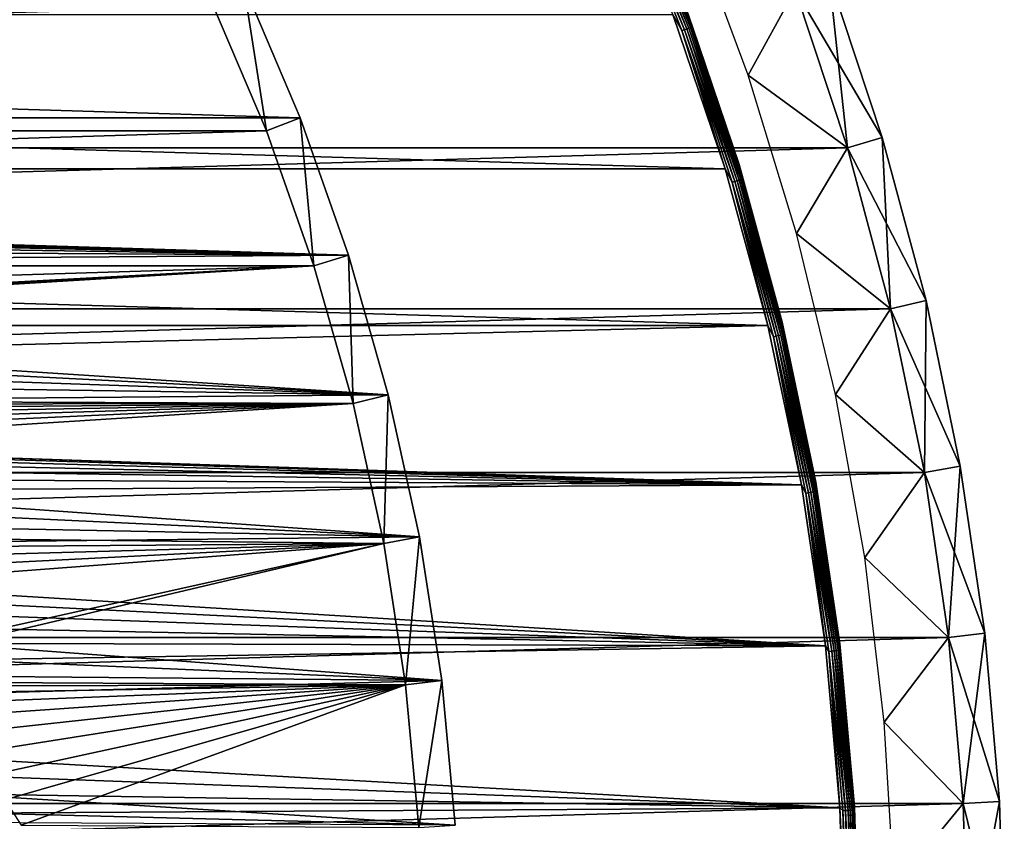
# Model space of a CAD drawing. Header units: millimetres. Extents: x -40 to 40, y -40 to 40.
# Tile 33 of 36: x 26.4 to 40, y 2.1 to 13.1. Entities that reach past the tile are written whole.
import ezdxf

# ---------------------------------------------------------------- set-up
doc = ezdxf.new("R2010")
doc.units = ezdxf.units.MM
doc.header["$LTSCALE"] = 81.481481
for name, color, linetype in [('1', 7, 'CONTINUOUS'), ('10', 7, 'CONTINUOUS'), ('2', 7, 'CONTINUOUS'), ('23', 7, 'CONTINUOUS'), ('24', 7, 'CONTINUOUS'), ('25', 7, 'CONTINUOUS'), ('3', 7, 'CONTINUOUS'), ('30', 7, 'CONTINUOUS'), ('6', 7, 'CONTINUOUS'), ('8', 7, 'CONTINUOUS'), ('9', 7, 'CONTINUOUS')]:
    doc.layers.add(name, color=color, linetype=linetype)

msp = doc.modelspace()

# ---------------------------------------------------------------- linework, layer by layer
at = {"layer": '1', "color": 239, "linetype": 'Continuous', "true_color": 0x3f2236}
for points in [[(36.472, 12.33, -15), (35.678, 14.469, -15), (37.118, 13.51, -15), (36.472, 12.33, -15)], [(37.841, 11.329, -15), (36.472, 12.33, -15), (37.118, 13.51, -15), (37.841, 11.329, -15)], [(37.138, 10.148, -15), (36.472, 12.33, -15), (37.841, 11.329, -15), (37.138, 10.148, -15)], [(38.435, 9.109, -15), (37.138, 10.148, -15), (37.841, 11.329, -15), (38.435, 9.109, -15)], [(37.674, 7.93, -15), (37.138, 10.148, -15), (38.435, 9.109, -15), (37.674, 7.93, -15)], [(38.9, 6.859, -15), (37.674, 7.93, -15), (38.435, 9.109, -15), (38.9, 6.859, -15)], [(38.078, 5.684, -15), (37.674, 7.93, -15), (38.9, 6.859, -15), (38.078, 5.684, -15)], [(39.233, 4.586, -15), (38.078, 5.684, -15), (38.9, 6.859, -15), (39.233, 4.586, -15)], [(38.348, 3.419, -15), (38.078, 5.684, -15), (39.233, 4.586, -15), (38.348, 3.419, -15)], [(39.433, 2.297, -15), (38.348, 3.419, -15), (39.233, 4.586, -15), (39.433, 2.297, -15)], [(38.483, 1.141, -15), (38.348, 3.419, -15), (39.433, 2.297, -15), (38.483, 1.141, -15)], [(39.5, 0, -15), (38.483, 1.141, -15), (39.433, 2.297, -15), (39.5, 0, -15)]]:
    msp.add_3dface(points, dxfattribs=at)
at = {"layer": '10', "color": 250, "linetype": 'Continuous', "true_color": 0x1c1c1c}
for points in [[(34.891, 15.051, -13.842), (35.707, 12.996, -13.842), (34.88, 15.046, -13.879), (34.891, 15.051, -13.842)], [(34.891, 15.051, -13.842), (35.625, 13.233, -13.803), (35.707, 12.996, -13.842), (34.891, 15.051, -13.842)], [(34.781, 15.003, -13.985), (35.595, 12.955, -13.985), (34.747, 14.988, -13.996), (34.781, 15.003, -13.985)], [(34.747, 14.988, -13.996), (35.595, 12.955, -13.985), (35.56, 12.943, -13.996), (34.747, 14.988, -13.996)], [(35.438, 13.163, -14), (34.747, 14.988, -13.996), (35.56, 12.943, -13.996), (35.438, 13.163, -14)], [(34.813, 15.017, -13.967), (35.627, 12.967, -13.967), (34.781, 15.003, -13.985), (34.813, 15.017, -13.967)], [(34.781, 15.003, -13.985), (35.627, 12.967, -13.967), (35.595, 12.955, -13.985), (34.781, 15.003, -13.985)], [(34.84, 15.029, -13.943), (35.655, 12.977, -13.943), (34.813, 15.017, -13.967), (34.84, 15.029, -13.943)], [(34.813, 15.017, -13.967), (35.655, 12.977, -13.943), (35.627, 12.967, -13.967), (34.813, 15.017, -13.967)], [(34.863, 15.039, -13.913), (35.679, 12.986, -13.913), (34.84, 15.029, -13.943), (34.863, 15.039, -13.913)], [(34.84, 15.029, -13.943), (35.679, 12.986, -13.913), (35.655, 12.977, -13.943), (34.84, 15.029, -13.943)], [(34.88, 15.046, -13.879), (35.696, 12.992, -13.879), (34.863, 15.039, -13.913), (34.88, 15.046, -13.879)], [(34.863, 15.039, -13.913), (35.696, 12.992, -13.879), (35.679, 12.986, -13.913), (34.863, 15.039, -13.913)], [(34.88, 15.046, -13.879), (35.707, 12.996, -13.842), (35.696, 12.992, -13.879), (34.88, 15.046, -13.879)], [(36.155, 11.04, -14), (35.438, 13.163, -14), (35.56, 12.943, -13.996), (36.155, 11.04, -14)], [(35.625, 13.233, -13.803), (36.347, 11.099, -13.803), (35.707, 12.996, -13.842), (35.625, 13.233, -13.803)], [(35.595, 12.955, -13.985), (36.288, 10.864, -13.985), (35.56, 12.943, -13.996), (35.595, 12.955, -13.985)], [(35.56, 12.943, -13.996), (36.288, 10.864, -13.985), (36.252, 10.853, -13.996), (35.56, 12.943, -13.996)], [(36.155, 11.04, -14), (35.56, 12.943, -13.996), (36.252, 10.853, -13.996), (36.155, 11.04, -14)], [(35.627, 12.967, -13.967), (36.321, 10.874, -13.967), (35.595, 12.955, -13.985), (35.627, 12.967, -13.967)], [(35.595, 12.955, -13.985), (36.321, 10.874, -13.967), (36.288, 10.864, -13.985), (35.595, 12.955, -13.985)], [(35.655, 12.977, -13.943), (36.35, 10.882, -13.943), (35.627, 12.967, -13.967), (35.655, 12.977, -13.943)], [(35.627, 12.967, -13.967), (36.35, 10.882, -13.943), (36.321, 10.874, -13.967), (35.627, 12.967, -13.967)], [(35.679, 12.986, -13.913), (36.373, 10.889, -13.913), (35.655, 12.977, -13.943), (35.679, 12.986, -13.913)], [(35.655, 12.977, -13.943), (36.373, 10.889, -13.913), (36.35, 10.882, -13.943), (35.655, 12.977, -13.943)], [(35.696, 12.992, -13.879), (36.391, 10.895, -13.879), (35.679, 12.986, -13.913), (35.696, 12.992, -13.879)], [(35.679, 12.986, -13.913), (36.391, 10.895, -13.879), (36.373, 10.889, -13.913), (35.679, 12.986, -13.913)], [(35.707, 12.996, -13.842), (36.403, 10.898, -13.842), (35.696, 12.992, -13.879), (35.707, 12.996, -13.842)], [(35.696, 12.992, -13.879), (36.403, 10.898, -13.842), (36.391, 10.895, -13.879), (35.696, 12.992, -13.879)], [(35.707, 12.996, -13.842), (36.347, 11.099, -13.803), (36.403, 10.898, -13.842), (35.707, 12.996, -13.842)], [(36.746, 8.879, -14), (36.155, 11.04, -14), (36.252, 10.853, -13.996), (36.746, 8.879, -14)], [(36.347, 11.099, -13.803), (36.94, 8.926, -13.803), (36.403, 10.898, -13.842), (36.347, 11.099, -13.803)], [(36.288, 10.864, -13.985), (36.858, 8.736, -13.985), (36.252, 10.853, -13.996), (36.288, 10.864, -13.985)], [(36.252, 10.853, -13.996), (36.858, 8.736, -13.985), (36.822, 8.727, -13.996), (36.252, 10.853, -13.996)], [(36.746, 8.879, -14), (36.252, 10.853, -13.996), (36.822, 8.727, -13.996), (36.746, 8.879, -14)], [(36.321, 10.874, -13.967), (36.891, 8.743, -13.967), (36.288, 10.864, -13.985), (36.321, 10.874, -13.967)], [(36.288, 10.864, -13.985), (36.891, 8.743, -13.967), (36.858, 8.736, -13.985), (36.288, 10.864, -13.985)], [(36.35, 10.882, -13.943), (36.921, 8.75, -13.943), (36.321, 10.874, -13.967), (36.35, 10.882, -13.943)], [(36.321, 10.874, -13.967), (36.921, 8.75, -13.943), (36.891, 8.743, -13.967), (36.321, 10.874, -13.967)], [(36.373, 10.889, -13.913), (36.945, 8.756, -13.913), (36.35, 10.882, -13.943), (36.373, 10.889, -13.913)], [(36.35, 10.882, -13.943), (36.945, 8.756, -13.913), (36.921, 8.75, -13.943), (36.35, 10.882, -13.943)], [(36.391, 10.895, -13.879), (36.963, 8.76, -13.879), (36.373, 10.889, -13.913), (36.391, 10.895, -13.879)], [(36.373, 10.889, -13.913), (36.963, 8.76, -13.879), (36.945, 8.756, -13.913), (36.373, 10.889, -13.913)], [(36.403, 10.898, -13.842), (36.975, 8.763, -13.842), (36.391, 10.895, -13.879), (36.403, 10.898, -13.842)], [(36.391, 10.895, -13.879), (36.975, 8.763, -13.842), (36.963, 8.76, -13.879), (36.391, 10.895, -13.879)], [(36.403, 10.898, -13.842), (36.94, 8.926, -13.803), (36.975, 8.763, -13.842), (36.403, 10.898, -13.842)], [(37.207, 6.687, -14), (36.746, 8.879, -14), (36.822, 8.727, -13.996), (37.207, 6.687, -14)], [(36.94, 8.926, -13.803), (37.404, 6.722, -13.803), (36.975, 8.763, -13.842), (36.94, 8.926, -13.803)], [(36.858, 8.736, -13.985), (37.304, 6.578, -13.985), (36.822, 8.727, -13.996), (36.858, 8.736, -13.985)], [(36.822, 8.727, -13.996), (37.304, 6.578, -13.985), (37.267, 6.571, -13.996), (36.822, 8.727, -13.996)], [(37.207, 6.687, -14), (36.822, 8.727, -13.996), (37.267, 6.571, -13.996), (37.207, 6.687, -14)], [(36.891, 8.743, -13.967), (37.337, 6.584, -13.967), (36.858, 8.736, -13.985), (36.891, 8.743, -13.967)], [(36.858, 8.736, -13.985), (37.337, 6.584, -13.967), (37.304, 6.578, -13.985), (36.858, 8.736, -13.985)], [(36.921, 8.75, -13.943), (37.367, 6.589, -13.943), (36.891, 8.743, -13.967), (36.921, 8.75, -13.943)], [(36.891, 8.743, -13.967), (37.367, 6.589, -13.943), (37.337, 6.584, -13.967), (36.891, 8.743, -13.967)], [(36.945, 8.756, -13.913), (37.392, 6.593, -13.913), (36.921, 8.75, -13.943), (36.945, 8.756, -13.913)], [(36.921, 8.75, -13.943), (37.392, 6.593, -13.913), (37.367, 6.589, -13.943), (36.921, 8.75, -13.943)], [(36.963, 8.76, -13.879), (37.41, 6.596, -13.879), (36.945, 8.756, -13.913), (36.963, 8.76, -13.879)], [(36.945, 8.756, -13.913), (37.41, 6.596, -13.879), (37.392, 6.593, -13.913), (36.945, 8.756, -13.913)], [(36.975, 8.763, -13.842), (37.422, 6.598, -13.842), (36.963, 8.76, -13.879), (36.975, 8.763, -13.842)], [(36.963, 8.76, -13.879), (37.422, 6.598, -13.842), (37.41, 6.596, -13.879), (36.963, 8.76, -13.879)], [(36.975, 8.763, -13.842), (37.404, 6.722, -13.803), (37.422, 6.598, -13.842), (36.975, 8.763, -13.842)], [(37.538, 4.471, -14), (37.207, 6.687, -14), (37.267, 6.571, -13.996), (37.538, 4.471, -14)], [(37.404, 6.722, -13.803), (37.737, 4.495, -13.803), (37.422, 6.598, -13.842), (37.404, 6.722, -13.803)], [(37.304, 6.578, -13.985), (37.623, 4.397, -13.985), (37.267, 6.571, -13.996), (37.304, 6.578, -13.985)], [(37.267, 6.571, -13.996), (37.623, 4.397, -13.985), (37.586, 4.393, -13.996), (37.267, 6.571, -13.996)], [(37.538, 4.471, -14), (37.267, 6.571, -13.996), (37.586, 4.393, -13.996), (37.538, 4.471, -14)], [(37.337, 6.584, -13.967), (37.657, 4.401, -13.967), (37.304, 6.578, -13.985), (37.337, 6.584, -13.967)], [(37.304, 6.578, -13.985), (37.657, 4.401, -13.967), (37.623, 4.397, -13.985), (37.304, 6.578, -13.985)], [(37.367, 6.589, -13.943), (37.687, 4.405, -13.943), (37.337, 6.584, -13.967), (37.367, 6.589, -13.943)], [(37.337, 6.584, -13.967), (37.687, 4.405, -13.943), (37.657, 4.401, -13.967), (37.337, 6.584, -13.967)], [(37.392, 6.593, -13.913), (37.712, 4.408, -13.913), (37.367, 6.589, -13.943), (37.392, 6.593, -13.913)], [(37.367, 6.589, -13.943), (37.712, 4.408, -13.913), (37.687, 4.405, -13.943), (37.367, 6.589, -13.943)], [(37.41, 6.596, -13.879), (37.73, 4.41, -13.879), (37.392, 6.593, -13.913), (37.41, 6.596, -13.879)], [(37.392, 6.593, -13.913), (37.73, 4.41, -13.879), (37.712, 4.408, -13.913), (37.392, 6.593, -13.913)], [(37.422, 6.598, -13.842), (37.742, 4.411, -13.842), (37.41, 6.596, -13.879), (37.422, 6.598, -13.842)], [(37.41, 6.596, -13.879), (37.742, 4.411, -13.842), (37.73, 4.41, -13.879), (37.41, 6.596, -13.879)], [(37.422, 6.598, -13.842), (37.737, 4.495, -13.803), (37.742, 4.411, -13.842), (37.422, 6.598, -13.842)], [(37.737, 4.495, -13.803), (37.937, 2.251, -13.803), (37.742, 4.411, -13.842), (37.737, 4.495, -13.803)], [(37.737, 2.239, -14), (37.538, 4.471, -14), (37.586, 4.393, -13.996), (37.737, 2.239, -14)], [(37.623, 4.397, -13.985), (37.815, 2.202, -13.985), (37.586, 4.393, -13.996), (37.623, 4.397, -13.985)], [(37.586, 4.393, -13.996), (37.815, 2.202, -13.985), (37.778, 2.2, -13.996), (37.586, 4.393, -13.996)], [(37.737, 2.239, -14), (37.586, 4.393, -13.996), (37.778, 2.2, -13.996), (37.737, 2.239, -14)], [(37.657, 4.401, -13.967), (37.849, 2.204, -13.967), (37.623, 4.397, -13.985), (37.657, 4.401, -13.967)], [(37.623, 4.397, -13.985), (37.849, 2.204, -13.967), (37.815, 2.202, -13.985), (37.623, 4.397, -13.985)], [(37.687, 4.405, -13.943), (37.879, 2.206, -13.943), (37.657, 4.401, -13.967), (37.687, 4.405, -13.943)], [(37.657, 4.401, -13.967), (37.879, 2.206, -13.943), (37.849, 2.204, -13.967), (37.657, 4.401, -13.967)], [(37.712, 4.408, -13.913), (37.904, 2.208, -13.913), (37.687, 4.405, -13.943), (37.712, 4.408, -13.913)], [(37.687, 4.405, -13.943), (37.904, 2.208, -13.913), (37.879, 2.206, -13.943), (37.687, 4.405, -13.943)], [(37.73, 4.41, -13.879), (37.923, 2.209, -13.879), (37.712, 4.408, -13.913), (37.73, 4.41, -13.879)], [(37.712, 4.408, -13.913), (37.923, 2.209, -13.879), (37.904, 2.208, -13.913), (37.712, 4.408, -13.913)], [(37.742, 4.411, -13.842), (37.935, 2.209, -13.842), (37.73, 4.41, -13.879), (37.742, 4.411, -13.842)], [(37.73, 4.41, -13.879), (37.935, 2.209, -13.842), (37.923, 2.209, -13.879), (37.73, 4.41, -13.879)], [(37.742, 4.411, -13.842), (37.937, 2.251, -13.803), (37.935, 2.209, -13.842), (37.742, 4.411, -13.842)], [(37.737, 2.239, -14), (37.778, 2.2, -13.996), (37.842, 0, -13.996), (37.737, 2.239, -14)], [(37.803, 0, -14), (37.737, 2.239, -14), (37.842, 0, -13.996), (37.803, 0, -14)], [(37.815, 2.202, -13.985), (37.879, 0, -13.985), (37.778, 2.2, -13.996), (37.815, 2.202, -13.985)], [(37.778, 2.2, -13.996), (37.879, 0, -13.985), (37.842, 0, -13.996), (37.778, 2.2, -13.996)], [(37.849, 2.204, -13.967), (37.913, 0, -13.967), (37.815, 2.202, -13.985), (37.849, 2.204, -13.967)], [(37.815, 2.202, -13.985), (37.913, 0, -13.967), (37.879, 0, -13.985), (37.815, 2.202, -13.985)], [(37.879, 2.206, -13.943), (37.944, 0, -13.943), (37.849, 2.204, -13.967), (37.879, 2.206, -13.943)], [(37.849, 2.204, -13.967), (37.944, 0, -13.943), (37.913, 0, -13.967), (37.849, 2.204, -13.967)], [(37.904, 2.208, -13.913), (37.968, 0, -13.913), (37.879, 2.206, -13.943), (37.904, 2.208, -13.913)], [(37.879, 2.206, -13.943), (37.968, 0, -13.913), (37.944, 0, -13.943), (37.879, 2.206, -13.943)], [(37.923, 2.209, -13.879), (37.987, 0, -13.879), (37.904, 2.208, -13.913), (37.923, 2.209, -13.879)], [(37.904, 2.208, -13.913), (37.987, 0, -13.879), (37.968, 0, -13.913), (37.904, 2.208, -13.913)], [(37.923, 2.209, -13.879), (37.999, 0, -13.842), (37.987, 0, -13.879), (37.923, 2.209, -13.879)], [(37.935, 2.209, -13.842), (37.999, 0, -13.842), (37.923, 2.209, -13.879), (37.935, 2.209, -13.842)], [(37.937, 2.251, -13.803), (38.003, 0, -13.803), (37.935, 2.209, -13.842), (37.937, 2.251, -13.803)], [(37.935, 2.209, -13.842), (38.003, 0, -13.803), (37.999, 0, -13.842), (37.935, 2.209, -13.842)]]:
    msp.add_3dface(points, dxfattribs=at)
at = {"layer": '2', "color": 239, "linetype": 'Continuous', "true_color": 0x3f2236}
for points in [[(37.118, 13.51), (-37.841, 11.329), (37.841, 11.329), (37.118, 13.51)], [(-37.118, 13.51), (-37.841, 11.329), (37.118, 13.51), (-37.118, 13.51)], [(37.841, 11.329), (-38.435, 9.109), (38.435, 9.109), (37.841, 11.329)], [(-37.841, 11.329), (-38.435, 9.109), (37.841, 11.329), (-37.841, 11.329)], [(38.435, 9.109), (-38.9, 6.859), (38.9, 6.859), (38.435, 9.109)], [(-38.435, 9.109), (-38.9, 6.859), (38.435, 9.109), (-38.435, 9.109)], [(38.9, 6.859), (-39.233, 4.586), (39.233, 4.586), (38.9, 6.859)], [(-38.9, 6.859), (-39.233, 4.586), (38.9, 6.859), (-38.9, 6.859)], [(-39.233, 4.586), (-39.433, 2.297), (39.233, 4.586), (-39.233, 4.586)], [(39.233, 4.586), (-39.433, 2.297), (39.433, 2.297), (39.233, 4.586)], [(-39.5, 0), (39.5, 0), (39.433, 2.297), (-39.5, 0)], [(-39.433, 2.297), (-39.5, 0), (39.433, 2.297), (-39.433, 2.297)]]:
    msp.add_3dface(points, dxfattribs=at)
at = {"layer": '23', "color": 7, "linetype": 'Continuous'}
for points in [[(29.071, 13.375, -480), (-29.839, 11.56, -480), (29.839, 11.56, -480), (29.071, 13.375, -480)], [(-29.071, 13.375, -480), (-29.839, 11.56, -480), (29.071, 13.375, -480), (-29.071, 13.375, -480)], [(29.839, 11.56, -480), (-30.494, 9.701, -480), (30.494, 9.701, -480), (29.839, 11.56, -480)], [(-29.839, 11.56, -480), (-30.494, 9.701, -480), (29.839, 11.56, -480), (-29.839, 11.56, -480)], [(30.494, 9.701, -480), (-31.033, 7.805, -480), (0, 8.05, -480), (30.494, 9.701, -480)], [(-30.494, 9.701, -480), (-31.033, 7.805, -480), (30.494, 9.701, -480), (-30.494, 9.701, -480)], [(0.702, 8.019, -480), (30.494, 9.701, -480), (0, 8.05, -480), (0.702, 8.019, -480)], [(1.398, 7.928, -480), (30.494, 9.701, -480), (0.702, 8.019, -480), (1.398, 7.928, -480)], [(31.033, 7.805, -480), (30.494, 9.701, -480), (1.398, 7.928, -480), (31.033, 7.805, -480)], [(2.083, 7.776, -480), (31.033, 7.805, -480), (1.398, 7.928, -480), (2.083, 7.776, -480)], [(2.753, 7.565, -480), (31.033, 7.805, -480), (2.083, 7.776, -480), (2.753, 7.565, -480)], [(3.402, 7.296, -480), (31.033, 7.805, -480), (2.753, 7.565, -480), (3.402, 7.296, -480)], [(4.025, 6.972, -480), (31.033, 7.805, -480), (3.402, 7.296, -480), (4.025, 6.972, -480)], [(4.617, 6.594, -480), (31.033, 7.805, -480), (4.025, 6.972, -480), (4.617, 6.594, -480)], [(5.174, 6.167, -480), (31.033, 7.805, -480), (4.617, 6.594, -480), (5.174, 6.167, -480)], [(31.455, 5.88, -480), (31.033, 7.805, -480), (5.174, 6.167, -480), (31.455, 5.88, -480)], [(5.692, 5.692, -480), (31.455, 5.88, -480), (5.174, 6.167, -480), (5.692, 5.692, -480)], [(6.167, 5.174, -480), (31.455, 5.88, -480), (5.692, 5.692, -480), (6.167, 5.174, -480)], [(6.594, 4.617, -480), (31.455, 5.88, -480), (6.167, 5.174, -480), (6.594, 4.617, -480)], [(6.972, 4.025, -480), (31.455, 5.88, -480), (6.594, 4.617, -480), (6.972, 4.025, -480)], [(23, 4, -480), (31.455, 5.88, -480), (6.972, 4.025, -480), (23, 4, -480)], [(23, 4, -480), (23.418, 3.978, -480), (31.455, 5.88, -480), (23, 4, -480)], [(31.455, 5.88, -480), (23.418, 3.978, -480), (31.757, 3.932, -480), (31.455, 5.88, -480)], [(23.418, 3.978, -480), (23.832, 3.913, -480), (31.757, 3.932, -480), (23.418, 3.978, -480)], [(23.832, 3.913, -480), (24.236, 3.804, -480), (31.757, 3.932, -480), (23.832, 3.913, -480)], [(24.236, 3.804, -480), (24.627, 3.654, -480), (31.757, 3.932, -480), (24.236, 3.804, -480)], [(24.627, 3.654, -480), (25, 3.464, -480), (31.757, 3.932, -480), (24.627, 3.654, -480)], [(25, 3.464, -480), (25.351, 3.236, -480), (31.757, 3.932, -480), (25, 3.464, -480)], [(25.351, 3.236, -480), (25.677, 2.973, -480), (31.757, 3.932, -480), (25.351, 3.236, -480)], [(25.677, 2.973, -480), (25.973, 2.677, -480), (31.757, 3.932, -480), (25.677, 2.973, -480)], [(25.973, 2.677, -480), (26.236, 2.351, -480), (31.757, 3.932, -480), (25.973, 2.677, -480)], [(26.236, 2.351, -480), (26.464, 2, -480), (31.757, 3.932, -480), (26.236, 2.351, -480)], [(31.757, 3.932, -480), (26.464, 2, -480), (31.939, 1.97, -480), (31.757, 3.932, -480)]]:
    msp.add_3dface(points, dxfattribs=at)
at = {"layer": '24', "color": 7, "linetype": 'Continuous'}
for points in [[(30.305, 11.74, -483), (29.525, 13.584, -483), (30.305, 11.74, -480.5), (30.305, 11.74, -483)], [(30.305, 11.74, -480.5), (29.525, 13.584, -483), (29.525, 13.584, -480.5), (30.305, 11.74, -480.5)], [(30.971, 9.852, -483), (30.305, 11.74, -483), (30.971, 9.852, -480.5), (30.971, 9.852, -483)], [(30.971, 9.852, -480.5), (30.305, 11.74, -483), (30.305, 11.74, -480.5), (30.971, 9.852, -480.5)], [(31.518, 7.927, -483), (30.971, 9.852, -483), (31.518, 7.927, -480.5), (31.518, 7.927, -483)], [(31.518, 7.927, -480.5), (30.971, 9.852, -483), (30.971, 9.852, -480.5), (31.518, 7.927, -480.5)], [(31.947, 5.972, -483), (31.518, 7.927, -483), (31.947, 5.972, -480.5), (31.947, 5.972, -483)], [(31.947, 5.972, -480.5), (31.518, 7.927, -483), (31.518, 7.927, -480.5), (31.947, 5.972, -480.5)], [(32.254, 3.994, -483), (31.947, 5.972, -483), (32.254, 3.994, -480.5), (32.254, 3.994, -483)], [(32.254, 3.994, -480.5), (31.947, 5.972, -483), (31.947, 5.972, -480.5), (32.254, 3.994, -480.5)], [(32.438, 2.001, -483), (32.254, 3.994, -483), (32.438, 2.001, -480.5), (32.438, 2.001, -483)], [(32.438, 2.001, -480.5), (32.254, 3.994, -483), (32.254, 3.994, -480.5), (32.438, 2.001, -480.5)]]:
    msp.add_3dface(points, dxfattribs=at)
at = {"layer": '25', "color": 7, "linetype": 'Continuous'}
for points in [[(-30.305, 11.74, -483), (-29.525, 13.584, -483), (30.305, 11.74, -483), (-30.305, 11.74, -483)], [(-29.525, 13.584, -483), (29.525, 13.584, -483), (30.305, 11.74, -483), (-29.525, 13.584, -483)], [(-30.305, 11.74, -483), (30.305, 11.74, -483), (30.971, 9.852, -483), (-30.305, 11.74, -483)], [(-30.305, 11.74, -483), (30.971, 9.852, -483), (0.431, 10.691, -483), (-30.305, 11.74, -483)], [(0.431, 10.691, -483), (30.971, 9.852, -483), (1.29, 10.622, -483), (0.431, 10.691, -483)], [(1.29, 10.622, -483), (30.971, 9.852, -483), (2.14, 10.484, -483), (1.29, 10.622, -483)], [(2.14, 10.484, -483), (30.971, 9.852, -483), (2.977, 10.278, -483), (2.14, 10.484, -483)], [(2.977, 10.278, -483), (30.971, 9.852, -483), (3.794, 10.005, -483), (2.977, 10.278, -483)], [(3.794, 10.005, -483), (30.971, 9.852, -483), (4.587, 9.667, -483), (3.794, 10.005, -483)], [(30.971, 9.852, -483), (31.518, 7.927, -483), (4.587, 9.667, -483), (30.971, 9.852, -483)], [(4.587, 9.667, -483), (31.518, 7.927, -483), (5.35, 9.266, -483), (4.587, 9.667, -483)], [(5.35, 9.266, -483), (31.518, 7.927, -483), (6.078, 8.806, -483), (5.35, 9.266, -483)], [(6.078, 8.806, -483), (31.518, 7.927, -483), (6.767, 8.288, -483), (6.078, 8.806, -483)], [(6.767, 8.288, -483), (31.518, 7.927, -483), (7.412, 7.717, -483), (6.767, 8.288, -483)], [(31.518, 7.927, -483), (31.947, 5.972, -483), (7.412, 7.717, -483), (31.518, 7.927, -483)], [(7.412, 7.717, -483), (31.947, 5.972, -483), (8.009, 7.095, -483), (7.412, 7.717, -483)], [(8.009, 7.095, -483), (31.947, 5.972, -483), (8.554, 6.428, -483), (8.009, 7.095, -483)], [(8.554, 6.428, -483), (31.947, 5.972, -483), (9.044, 5.719, -483), (8.554, 6.428, -483)], [(31.947, 5.972, -483), (32.254, 3.994, -483), (9.044, 5.719, -483), (31.947, 5.972, -483)], [(9.044, 5.719, -483), (32.254, 3.994, -483), (9.475, 4.972, -483), (9.044, 5.719, -483)], [(9.475, 4.972, -483), (32.254, 3.994, -483), (9.844, 4.194, -483), (9.475, 4.972, -483)], [(9.844, 4.194, -483), (32.254, 3.994, -483), (10.149, 3.388, -483), (9.844, 4.194, -483)], [(32.254, 3.994, -483), (32.438, 2.001, -483), (10.149, 3.388, -483), (32.254, 3.994, -483)], [(10.149, 3.388, -483), (32.438, 2.001, -483), (10.389, 2.56, -483), (10.149, 3.388, -483)], [(32.438, 2.001, -483), (23, 2.05, -483), (10.389, 2.56, -483), (32.438, 2.001, -483)]]:
    msp.add_3dface(points, dxfattribs=at)
at = {"layer": '3', "color": 239, "linetype": 'Continuous', "true_color": 0x3f2236}
for points in [[(37.588, 13.681, -0.5), (38.32, 11.472, -0.5), (37.588, 13.681, -14.5), (37.588, 13.681, -0.5)], [(37.588, 13.681, -14.5), (38.32, 11.472, -0.5), (38.32, 11.472, -14.5), (37.588, 13.681, -14.5)], [(38.32, 11.472, -0.5), (38.922, 9.225, -0.5), (38.32, 11.472, -14.5), (38.32, 11.472, -0.5)], [(38.32, 11.472, -14.5), (38.922, 9.225, -0.5), (38.922, 9.225, -14.5), (38.32, 11.472, -14.5)], [(38.922, 9.225, -0.5), (39.392, 6.946, -0.5), (38.922, 9.225, -14.5), (38.922, 9.225, -0.5)], [(38.922, 9.225, -14.5), (39.392, 6.946, -0.5), (39.392, 6.946, -14.5), (38.922, 9.225, -14.5)], [(39.392, 6.946, -0.5), (39.73, 4.644, -0.5), (39.392, 6.946, -14.5), (39.392, 6.946, -0.5)], [(39.392, 6.946, -14.5), (39.73, 4.644, -0.5), (39.73, 4.644, -14.5), (39.392, 6.946, -14.5)], [(39.73, 4.644, -0.5), (39.932, 2.326, -0.5), (39.73, 4.644, -14.5), (39.73, 4.644, -0.5)], [(39.73, 4.644, -14.5), (39.932, 2.326, -0.5), (39.932, 2.326, -14.5), (39.73, 4.644, -14.5)], [(39.932, 2.326, -0.5), (40, 0, -0.5), (39.932, 2.326, -14.5), (39.932, 2.326, -0.5)], [(39.932, 2.326, -14.5), (40, 0, -0.5), (40, 0, -14.5), (39.932, 2.326, -14.5)]]:
    msp.add_3dface(points, dxfattribs=at)
at = {"layer": '30', "color": 7, "linetype": 'Continuous'}
for points in [[(29.071, 13.375, -480), (29.839, 11.56, -480), (29.525, 13.584, -480.5), (29.071, 13.375, -480)], [(29.839, 11.56, -480), (30.305, 11.74, -480.5), (29.525, 13.584, -480.5), (29.839, 11.56, -480)], [(29.839, 11.56, -480), (30.494, 9.701, -480), (30.305, 11.74, -480.5), (29.839, 11.56, -480)], [(30.494, 9.701, -480), (30.971, 9.852, -480.5), (30.305, 11.74, -480.5), (30.494, 9.701, -480)], [(30.494, 9.701, -480), (31.033, 7.805, -480), (30.971, 9.852, -480.5), (30.494, 9.701, -480)], [(31.033, 7.805, -480), (31.518, 7.927, -480.5), (30.971, 9.852, -480.5), (31.033, 7.805, -480)], [(31.033, 7.805, -480), (31.455, 5.88, -480), (31.518, 7.927, -480.5), (31.033, 7.805, -480)], [(31.455, 5.88, -480), (31.947, 5.972, -480.5), (31.518, 7.927, -480.5), (31.455, 5.88, -480)], [(31.455, 5.88, -480), (31.757, 3.932, -480), (31.947, 5.972, -480.5), (31.455, 5.88, -480)], [(31.757, 3.932, -480), (32.254, 3.994, -480.5), (31.947, 5.972, -480.5), (31.757, 3.932, -480)], [(31.757, 3.932, -480), (31.939, 1.97, -480), (32.254, 3.994, -480.5), (31.757, 3.932, -480)], [(31.939, 1.97, -480), (32.438, 2.001, -480.5), (32.254, 3.994, -480.5), (31.939, 1.97, -480)]]:
    msp.add_3dface(points, dxfattribs=at)
at = {"layer": '6', "color": 239, "linetype": 'Continuous', "true_color": 0x3f2236}
for points in [[(37.118, 13.51), (37.841, 11.329), (37.588, 13.681, -0.5), (37.118, 13.51)], [(37.841, 11.329), (38.32, 11.472, -0.5), (37.588, 13.681, -0.5), (37.841, 11.329)], [(37.841, 11.329), (38.435, 9.109), (38.32, 11.472, -0.5), (37.841, 11.329)], [(38.435, 9.109), (38.922, 9.225, -0.5), (38.32, 11.472, -0.5), (38.435, 9.109)], [(38.435, 9.109), (38.9, 6.859), (38.922, 9.225, -0.5), (38.435, 9.109)], [(38.9, 6.859), (39.392, 6.946, -0.5), (38.922, 9.225, -0.5), (38.9, 6.859)], [(38.9, 6.859), (39.233, 4.586), (39.392, 6.946, -0.5), (38.9, 6.859)], [(39.233, 4.586), (39.73, 4.644, -0.5), (39.392, 6.946, -0.5), (39.233, 4.586)], [(39.233, 4.586), (39.433, 2.297), (39.73, 4.644, -0.5), (39.233, 4.586)], [(39.433, 2.297), (39.932, 2.326, -0.5), (39.73, 4.644, -0.5), (39.433, 2.297)], [(39.433, 2.297), (39.5, 0), (39.932, 2.326, -0.5), (39.433, 2.297)], [(39.5, 0), (40, 0, -0.5), (39.932, 2.326, -0.5), (39.5, 0)]]:
    msp.add_3dface(points, dxfattribs=at)
at = {"layer": '8', "color": 239, "linetype": 'Continuous', "true_color": 0x3f2236}
for points in [[(37.118, 13.51, -15), (37.588, 13.681, -14.5), (38.32, 11.472, -14.5), (37.118, 13.51, -15)], [(37.841, 11.329, -15), (37.118, 13.51, -15), (38.32, 11.472, -14.5), (37.841, 11.329, -15)], [(37.841, 11.329, -15), (38.32, 11.472, -14.5), (38.922, 9.225, -14.5), (37.841, 11.329, -15)], [(38.435, 9.109, -15), (37.841, 11.329, -15), (38.922, 9.225, -14.5), (38.435, 9.109, -15)], [(38.435, 9.109, -15), (38.922, 9.225, -14.5), (39.392, 6.946, -14.5), (38.435, 9.109, -15)], [(38.9, 6.859, -15), (38.435, 9.109, -15), (39.392, 6.946, -14.5), (38.9, 6.859, -15)], [(38.9, 6.859, -15), (39.392, 6.946, -14.5), (39.73, 4.644, -14.5), (38.9, 6.859, -15)], [(39.233, 4.586, -15), (38.9, 6.859, -15), (39.73, 4.644, -14.5), (39.233, 4.586, -15)], [(39.233, 4.586, -15), (39.73, 4.644, -14.5), (39.932, 2.326, -14.5), (39.233, 4.586, -15)], [(39.433, 2.297, -15), (39.233, 4.586, -15), (39.932, 2.326, -14.5), (39.433, 2.297, -15)], [(39.433, 2.297, -15), (39.932, 2.326, -14.5), (40, 0, -14.5), (39.433, 2.297, -15)], [(39.5, 0, -15), (39.433, 2.297, -15), (40, 0, -14.5), (39.5, 0, -15)]]:
    msp.add_3dface(points, dxfattribs=at)
at = {"layer": '9', "color": 250, "linetype": 'Continuous', "true_color": 0x1c1c1c}
for points in [[(-35.438, 13.163, -14), (36.155, 11.04, -14), (-36.155, 11.04, -14), (-35.438, 13.163, -14)], [(35.438, 13.163, -14), (36.155, 11.04, -14), (-35.438, 13.163, -14), (35.438, 13.163, -14)], [(-36.155, 11.04, -14), (36.746, 8.879, -14), (-36.746, 8.879, -14), (-36.155, 11.04, -14)], [(36.155, 11.04, -14), (36.746, 8.879, -14), (-36.155, 11.04, -14), (36.155, 11.04, -14)], [(-36.746, 8.879, -14), (36.746, 8.879, -14), (0, 7.947, -14), (-36.746, 8.879, -14)], [(36.746, 8.879, -14), (37.207, 6.687, -14), (0, 7.947, -14), (36.746, 8.879, -14)], [(0, 7.947, -14), (37.207, 6.687, -14), (0.693, 7.916, -14), (0, 7.947, -14)], [(0.693, 7.916, -14), (37.207, 6.687, -14), (1.38, 7.826, -14), (0.693, 7.916, -14)], [(1.38, 7.826, -14), (37.207, 6.687, -14), (2.057, 7.676, -14), (1.38, 7.826, -14)], [(2.057, 7.676, -14), (37.207, 6.687, -14), (2.718, 7.467, -14), (2.057, 7.676, -14)], [(2.718, 7.467, -14), (37.207, 6.687, -14), (3.358, 7.202, -14), (2.718, 7.467, -14)], [(3.358, 7.202, -14), (37.207, 6.687, -14), (3.973, 6.882, -14), (3.358, 7.202, -14)], [(3.973, 6.882, -14), (37.207, 6.687, -14), (4.558, 6.509, -14), (3.973, 6.882, -14)], [(37.207, 6.687, -14), (37.538, 4.471, -14), (4.558, 6.509, -14), (37.207, 6.687, -14)], [(4.558, 6.509, -14), (37.538, 4.471, -14), (5.108, 6.087, -14), (4.558, 6.509, -14)], [(5.108, 6.087, -14), (37.538, 4.471, -14), (5.619, 5.619, -14), (5.108, 6.087, -14)], [(5.619, 5.619, -14), (37.538, 4.471, -14), (6.088, 5.108, -14), (5.619, 5.619, -14)], [(6.088, 5.108, -14), (37.538, 4.471, -14), (6.51, 4.558, -14), (6.088, 5.108, -14)], [(6.51, 4.558, -14), (37.538, 4.471, -14), (6.882, 3.973, -14), (6.51, 4.558, -14)], [(37.538, 4.471, -14), (37.737, 2.239, -14), (6.882, 3.973, -14), (37.538, 4.471, -14)], [(6.882, 3.973, -14), (37.737, 2.239, -14), (7.202, 3.358, -14), (6.882, 3.973, -14)], [(7.202, 3.358, -14), (37.737, 2.239, -14), (7.467, 2.718, -14), (7.202, 3.358, -14)], [(7.467, 2.718, -14), (37.737, 2.239, -14), (7.676, 2.056, -14), (7.467, 2.718, -14)], [(37.737, 2.239, -14), (37.803, 0, -14), (7.676, 2.056, -14), (37.737, 2.239, -14)], [(7.676, 2.056, -14), (37.803, 0, -14), (7.826, 1.38, -14), (7.676, 2.056, -14)]]:
    msp.add_3dface(points, dxfattribs=at)

doc.saveas('drawing.dxf')
